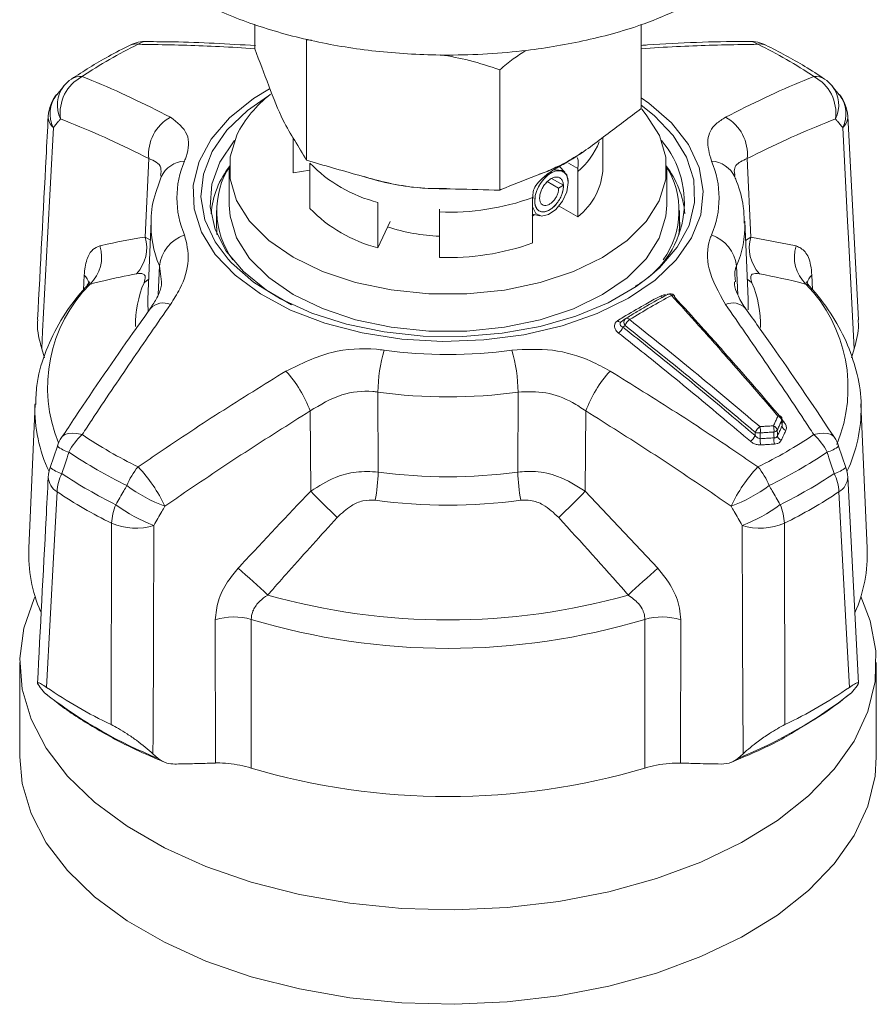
# Model space of a CAD drawing. Header units: millimetres. Extents: x 0 to 1118, y 0 to 864.
# Tile 184 of 256: x 211 to 223, y 588 to 602. Entities that reach past the tile are written whole.
import ezdxf

# ---------------------------------------------------------------- set-up
doc = ezdxf.new("R2010")
doc.units = ezdxf.units.MM

msp = doc.modelspace()

# ---------------------------------------------------------------- linework, layer by layer
at = {"color": 7, "linetype": 'Continuous', "lineweight": 15}
for p, q in [((214.2468, 601.8118), (214.2468, 601.4761)), ((219.5461, 601.8073), (219.5461, 600.6564)), ((214.9568, 601.5981), (215.0264, 601.5948)), ((214.9568, 601.5981), (214.9568, 599.9465)), ((217.6064, 601.1882), (217.6064, 599.5366)), ((211.63, 600.9646), (211.5304, 600.8443)), ((222.2626, 600.8445), (222.1625, 600.964)), ((222.5249, 597.7611), (222.3783, 600.5536)), ((214.7715, 600.2588), (214.7715, 599.8414)), ((214.7746, 599.7747), (214.7746, 600.2533)), ((219.0215, 599.8414), (219.0215, 600.2625)), ((213.8965, 599.8414), (213.8965, 599.3311)), ((214.7746, 599.7747), (214.7715, 599.8414)), ((215.0011, 599.9087), (215.0011, 599.2867)), ((218.5004, 599.7828), (218.4242, 599.8617)), ((219.8965, 599.3311), (219.8965, 599.8414)), ((214.7746, 599.7747), (215.0011, 599.8097)), ((218.4792, 599.6046), (218.3179, 599.6977)), ((218.6762, 599.7931), (218.6762, 599.1711)), ((216.8754, 599.5586), (216.781, 599.5599)), ((218.2581, 599.6544), (218.4119, 599.5657)), ((218.4119, 599.5657), (218.4792, 599.6046)), ((218.5466, 599.6462), (218.5465, 599.6455)), ((218.0575, 598.814), (218.0575, 599.4359)), ((215.9357, 598.7472), (215.9357, 599.3692)), ((216.7804, 599.2789), (216.7809, 599.2384)), ((218.6762, 599.1711), (218.4187, 599.3198)), ((213.7215, 599.2574), (213.7215, 599.0759)), ((216.7809, 599.2384), (216.7809, 598.6165)), ((218.0512, 599.1814), (218.0873, 599.2031)), ((218.0575, 599.2105), (218.1559, 599.186)), ((220.0715, 599.0759), (220.0715, 599.2574)), ((220.0738, 599.0519), (220.0715, 599.1497)), ((212.8259, 599.1121), (212.7802, 598.0442)), ((215.9357, 598.7472), (216.1025, 599.1067)), ((221.0127, 598.0442), (220.967, 599.1121)), ((219.9054, 598.1078), (219.9093, 598.1104)), ((221.0127, 598.0442), (221.0112, 598.0723)), ((219.3268, 597.7734), (219.2714, 597.7305)), ((211.3251, 597.3644), (211.363, 597.2371)), ((222.4299, 597.2371), (222.4678, 597.3644)), ((211.233, 596.6105), (211.1482, 594.6285)), ((222.6447, 594.6285), (222.5599, 596.6105)), ((222.5599, 596.6105), (222.5612, 596.5705)), ((221.4812, 596.3274), (221.4779, 596.3965)), ((211.5406, 596.0303), (211.4415, 595.7376)), ((222.3516, 595.7377), (222.2521, 596.0303)), ((222.5258, 592.7795), (222.3783, 595.6035)), ((211.0227, 593.0638), (211.0227, 591.7676)), ((222.7702, 591.7676), (222.7702, 593.0638)), ((211.3631, 592.648), (211.3251, 592.6932)), ((222.4678, 592.6932), (222.4299, 592.648)), ((211.3631, 592.648), (211.4316, 592.5939)), ((211.3779, 592.636), (211.4565, 592.5742)), ((212.8507, 591.8125), (212.9218, 591.7482)), ((220.8712, 591.7482), (220.9423, 591.8125))]:
    msp.add_line(p, q, dxfattribs=at)
at = {"color": 9, "linetype": 'Continuous', "lineweight": 0}
for p, q in [((212.744, 598.8953), (212.7929, 599.9712)), ((221.0001, 599.9712), (221.049, 598.8953)), ((218.6775, 599.8339), (218.5495, 599.9077)), ((220.0645, 598.9339), (220.0738, 599.0519)), ((212.744, 598.8953), (212.8147, 598.8508)), ((220.9784, 598.8471), (221.049, 598.8953)), ((221.049, 598.8953), (221.6708, 598.7736)), ((212.9222, 598.1091), (212.9397, 598.4994)), ((212.967, 598.2788), (212.9397, 598.4994)), ((220.8533, 598.4994), (220.8711, 598.1004)), ((211.8962, 598.1701), (211.9062, 598.3723)), ((221.8868, 598.3723), (221.8965, 598.1741)), ((221.8053, 598.2489), (221.8386, 598.2352)), ((219.3259, 597.6824), (219.2958, 597.6591)), ((215.9356, 596.7698), (215.9387, 595.6738)), ((217.8542, 595.6738), (217.8573, 596.7698)), ((215.0132, 595.4109), (215.0058, 596.5108)), ((218.7872, 596.5108), (218.7798, 595.4109)), ((221.4783, 596.3885), (221.5032, 596.3597)), ((218.7798, 595.4109), (219.7723, 594.3573)), ((213.7068, 591.6847), (213.7048, 593.6489)), ((220.0881, 593.6489), (220.0862, 591.6847))]:
    msp.add_line(p, q, dxfattribs=at)
at = {"color": 7, "linetype": 'Continuous', "lineweight": 15, "flags": 128}
for points in [[(214.4479, 600.9279), (214.2305, 600.7933), (213.9012, 600.5294), (213.6496, 600.2385), (213.482, 599.9281), (213.4029, 599.6062), (213.4142, 599.2811), (213.5157, 598.9612), (213.7048, 598.6549), (213.9766, 598.3701), (214.324, 598.1141), (214.738, 597.8937), (215.2079, 597.7144), (215.7215, 597.5809), (216.2656, 597.4968), (216.826, 597.4641), (217.3882, 597.4837), (217.9377, 597.5551), (218.4603, 597.6765), (218.9423, 597.8448), (219.3713, 598.0555), (219.3713, 598.0555)], [(219.3713, 598.0555), (219.7363, 598.3031), (220.0277, 598.5814), (220.238, 598.8831), (220.3618, 599.2003), (220.3958, 599.5249), (220.3391, 599.8484), (220.1934, 600.1625), (219.9622, 600.459), (219.6516, 600.7302), (219.5461, 600.8043)], [(213.9993, 600.2909), (213.9081, 599.9936), (213.9077, 599.6917), (213.9981, 599.3944), (214.1766, 599.1106), (214.4378, 598.8491), (214.7736, 598.6177), (215.1739, 598.4235), (215.6266, 598.2723), (216.1179, 598.1689), (216.6328, 598.1162), (217.1557, 598.116), (217.6708, 598.1682), (218.1623, 598.2713), (218.6154, 598.422), (219.0162, 598.6159), (219.3527, 598.847), (219.6145, 599.1083), (219.7937, 599.3919), (219.8849, 599.6892), (219.8853, 599.9911), (219.7948, 600.2884), (219.6163, 600.5722), (219.5529, 600.6462)], [(213.9676, 600.2164), (213.9648, 600.213), (213.7689, 599.9232), (213.6583, 599.6187), (213.636, 599.3078), (213.7027, 598.9991), (213.8565, 598.7009), (214.0932, 598.4214), (214.4063, 598.1681), (214.7524, 597.9655)], [(218.3561, 599.8111), (218.3742, 599.8158), (218.4634, 599.8089), (218.5243, 599.7489), (218.5466, 599.6462)], [(218.5466, 599.6434), (218.5253, 599.5153), (218.4651, 599.3847), (218.3764, 599.2741), (218.2745, 599.2026), (218.1768, 599.1826), (218.1004, 599.2174), (218.0583, 599.301), (218.0575, 599.3049)], [(218.0575, 599.4173), (218.0578, 599.4192), (218.0631, 599.4464)], [(213.8965, 599.3311), (213.9077, 599.1814), (213.9981, 598.8841), (214.1766, 598.6003), (214.4378, 598.3388), (214.7736, 598.1074), (215.1739, 597.9131), (215.6266, 597.762), (216.1179, 597.6585), (216.6328, 597.6059), (217.1557, 597.6057), (217.6708, 597.6579), (218.1623, 597.7609), (218.6154, 597.9117), (219.0162, 598.1055), (219.3527, 598.3367), (219.6145, 598.598), (219.7937, 598.8816), (219.8849, 599.1788), (219.8965, 599.3311)], [(213.7322, 598.9251), (213.7279, 598.9593), (213.7215, 599.0759)], [(220.0715, 599.0759), (220.0708, 599.037), (220.0607, 598.9251)], [(219.6601, 598.3526), (219.4773, 598.2169), (219.0917, 597.9943), (218.6493, 597.8103), (218.1615, 597.6697), (217.6409, 597.576), (217.1011, 597.5318), (216.5559, 597.5381), (216.0196, 597.5949), (215.5059, 597.7005), (215.0283, 597.8524), (214.5991, 598.0465), (214.2294, 598.2779), (213.9287, 598.5405), (213.8816, 598.5916)], [(222.5581, 593.9668), (222.6862, 593.6355), (222.764, 593.2204), (222.7528, 592.803), (222.6529, 592.3895), (222.4657, 591.9862), (222.1941, 591.5993), (221.8422, 591.2346), (221.4154, 590.8976), (220.92, 590.5934), (220.3636, 590.3267), (219.7547, 590.1015), (219.1024, 589.9212), (218.4167, 589.7885), (217.708, 589.7055), (216.9869, 589.6734), (216.2645, 589.6927), (215.5517, 589.763), (214.8592, 589.8835), (214.1977, 590.0521), (213.577, 590.2664), (213.0067, 590.5231), (212.4953, 590.8183), (212.0506, 591.1475), (211.6795, 591.5058), (211.3873, 591.8877), (211.1787, 592.2875), (211.0568, 592.699), (211.0234, 593.116), (211.0791, 593.5323), (211.2229, 593.9414), (211.2348, 593.9668)], [(222.7702, 591.7676), (222.7528, 591.5067), (222.6529, 591.0932), (222.4657, 590.69), (222.1941, 590.3031), (221.8422, 589.9383), (221.4154, 589.6013), (220.92, 589.2972), (220.3636, 589.0305), (219.7547, 588.8052), (219.1024, 588.6249), (218.4167, 588.4923), (217.708, 588.4092), (216.9869, 588.3771), (216.2645, 588.3964), (215.5517, 588.4668), (214.8592, 588.5872), (214.1977, 588.7558), (213.577, 588.9701), (213.0067, 589.2268), (212.4953, 589.522), (212.0506, 589.8513), (211.6795, 590.2096), (211.3873, 590.5915), (211.1787, 590.9912), (211.0568, 591.4027), (211.0227, 591.7676)]]:
    msp.add_lwpolyline(points, dxfattribs=at)
at = {"color": 9, "linetype": 'Continuous', "lineweight": 0, "flags": 128}
for points in [[(213.8816, 598.5916), (213.7049, 598.8275), (213.5638, 599.1316), (213.509, 599.4448), (213.5419, 599.759), (213.6617, 600.0661), (213.8653, 600.3581), (214.1474, 600.6275), (214.4206, 600.8194)], [(219.5461, 600.7032), (219.7231, 600.5626), (219.9862, 600.2869), (220.1692, 599.9904), (220.2675, 599.6808), (220.2785, 599.3661), (220.2019, 599.0544), (220.0396, 598.7539), (219.796, 598.4723), (219.6601, 598.3526)], [(211.4842, 600.3945), (211.4046, 598.8795), (211.3375, 597.6006), (211.3251, 597.3644)], [(222.4678, 597.3644), (222.3884, 598.8795), (222.3762, 599.1115), (222.3088, 600.3945)], [(213.7205, 599.1338), (213.7196, 599.1148), (213.7284, 598.9339)], [(212.792, 598.3182), (212.7631, 598.2934), (212.7277, 598.2693)], [(221.001, 598.3182), (221.0299, 598.2934), (221.0652, 598.2693)], [(219.9621, 598.0948), (219.9723, 598.0984), (219.9815, 598.1002), (219.9896, 598.1001), (219.9961, 598.0982), (220.0003, 598.0949)], [(212.7802, 598.0442), (212.779, 597.9856), (212.7831, 597.88)], [(221.011, 597.8953), (221.014, 597.9856), (221.0127, 598.0442)], [(219.2207, 597.7472), (219.2283, 597.7409), (219.236, 597.7358), (219.2437, 597.732), (219.2512, 597.7295), (219.2583, 597.7284), (219.265, 597.7288), (219.2709, 597.7306), (219.2761, 597.7337)], [(221.4777, 596.3034), (221.4756, 596.3467), (221.4739, 596.3812)], [(211.88, 596.1873), (211.8086, 596.2028), (211.7438, 596.2078), (211.6874, 596.2022), (211.6414, 596.186), (211.607, 596.1599), (211.5962, 596.1458)], [(221.1789, 596.2108), (221.1786, 596.1753), (221.1782, 596.1305)], [(221.3677, 596.1415), (221.3665, 596.176), (221.365, 596.2214)], [(221.4119, 596.2484), (221.4134, 596.203), (221.4145, 596.1686)], [(221.913, 596.1873), (221.9843, 596.2028), (222.0492, 596.2078), (222.1055, 596.2022), (222.1516, 596.186), (222.1859, 596.1599), (222.1961, 596.1468)], [(211.5351, 595.4034), (211.4911, 594.5863), (211.3909, 592.7215)], [(222.402, 592.7215), (222.3582, 593.5385), (222.2578, 595.4034)], [(212.864, 594.9422), (212.8572, 593.3773), (212.8517, 592.0564), (212.8507, 591.8125)], [(220.9423, 591.8125), (220.9357, 593.3773), (220.9347, 593.6169), (220.9289, 594.9422)], [(214.1975, 593.6543), (214.1968, 592.7304), (214.1961, 591.616)], [(219.5968, 591.616), (219.5961, 592.7304), (219.5955, 593.6543)]]:
    msp.add_lwpolyline(points, dxfattribs=at)
at = {"color": 7, "linetype": 'Continuous', "lineweight": 15}
for centre, radius, start, end in [((212.759, 601.0774), 0.5, 89.19159, 116.06392), ((221.034, 601.0774), 0.5, 63.93608, 90.80841), ((212.0131, 600.6468), 0.5, 124.2688, 140.23063), ((221.7799, 600.6468), 0.5, 39.76937, 55.7312), ((211.9139, 600.5274), 0.5, 140.33413, 176.98904), ((215.4966, 599.5308), 1.6792, 128.10741, 153.08607), ((221.8791, 600.5274), 0.5, 3.01096, 39.66587), ((218.8282, 599.3675), 1.3095, 298.9884, 40.40677), ((214.8989, 599.1026), 1.257, 142.10114, 174.91986), ((214.8719, 599.2561), 1.1461, 147.33582, 215.93136), ((218.1211, 599.8811), 0.9012, 308.02163, 357.47568), ((218.9042, 599.2566), 1.1601, 324.53844, 32.19414), ((218.8547, 599.0871), 1.2977, 5.60913, 37.37053), ((216.4204, 600.6661), 1.9791, 224.18173, 255.82365), ((216.8695, 601.4356), 2.5314, 251.5605, 267.99273), ((216.9133, 601.986), 3.3721, 267.74983, 289.83626), ((219.9449, 598.0444), 0.075, 42.37778, 118.33281), ((219.983, 598.0815), 0.022, 338.80625, 37.73218), ((219.3727, 597.714), 0.075, 121.6111, 127.74566), ((221.403, 596.3929), 0.075, 2.76188, 40.54345), ((212.0131, 595.8698), 0.5, 146.31796, 161.25662), ((221.7799, 595.8698), 0.5, 18.74338, 33.68204), ((211.9139, 595.5773), 0.5, 161.27814, 177.00497), ((221.8791, 595.5773), 0.5, 2.99503, 18.72186), ((213.1317, 594.5491), 1.985, 177.70866, 203.40909), ((220.6589, 594.5492), 1.9874, 336.14391, 2.2858), ((215.2088, 598.3131), 6.7706, 235.67468, 244.33069), ((218.5839, 598.3134), 6.771, 295.66952, 304.3251), ((216.8965, 600.7328), 9.5083, 253.50101, 286.49899)]:
    msp.add_arc(centre, radius, start, end, dxfattribs=at)
at = {"color": 9, "linetype": 'Continuous', "lineweight": 0}
for centre, radius, start, end in [((212.7656, 601.3809), 0.1965, 89.47436, 127.44142), ((221.0273, 601.3808), 0.1966, 52.56675, 90.16174), ((215.3519, 595.9651), 6.194, 115.90195, 124.09268), ((212.6074, 601.3797), 0.1619, 76.13291, 114.86383), ((221.1856, 601.3797), 0.1619, 65.1409, 103.86182), ((218.441, 595.9651), 6.194, 55.90732, 64.09805), ((212.1405, 600.5954), 0.5631, 117.55819, 188.31864), ((211.8536, 600.8715), 0.2246, 83.26577, 122.91744), ((221.9393, 600.8714), 0.2247, 57.08396, 96.73061), ((221.6525, 600.5954), 0.5631, 351.68073, 62.44243), ((211.9693, 600.7038), 0.4302, 142.33421, 206.20157), ((221.8323, 600.7047), 0.4229, 333.1798, 38.28441), ((211.8697, 600.5846), 0.4299, 142.55319, 206.24112), ((221.9319, 600.5854), 0.4225, 333.13894, 38.08077), ((211.6259, 600.5512), 0.2113, 179.32332, 227.88335), ((213.368, 600.0297), 0.5781, 118.63493, 185.8062), ((220.425, 600.0297), 0.5781, 354.19349, 61.36484), ((222.1671, 600.5512), 0.2113, 312.11906, 0.67228), ((217.9956, 600.5987), 1.0547, 310.19356, 337.66557), ((213.3027, 599.5651), 0.3722, 92.95614, 155.34405), ((214.4584, 599.4303), 1.2795, 156.67976, 203.32024), ((216.4204, 601.288), 1.9791, 224.18173, 255.82365), ((219.3346, 599.4303), 1.2794, 336.67904, 23.32096), ((220.484, 599.5558), 0.3819, 25.54824, 86.16849), ((216.9133, 602.6079), 3.3721, 267.74983, 289.83626), ((214.2347, 599.0566), 1.4098, 177.1944, 203.28168), ((219.5498, 599.0585), 1.4183, 336.78129, 1.25079), ((212.2401, 598.7486), 0.5248, 317.28527, 16.23653), ((213.4478, 598.4393), 0.5116, 108.73175, 173.25439), ((220.3452, 598.4393), 0.5116, 6.74489, 71.26897), ((221.5529, 598.7486), 0.5248, 163.76572, 222.71248), ((211.6364, 598.6186), 0.5099, 313.53789, 17.69966), ((222.1566, 598.6186), 0.5099, 162.30099, 226.46192), ((211.7494, 598.2053), 0.2291, 14.59253, 46.80191), ((222.0437, 598.2052), 0.2292, 133.20621, 165.39643), ((213.412, 596.835), 2.007, 135.21122, 202.34845), ((214.1025, 597.6889), 1.4922, 157.11249, 180.80926), ((219.6973, 597.6904), 1.4854, 358.54403, 22.93862), ((220.3457, 596.8284), 2.0368, 337.58456, 44.22158), ((219.8571, 598.1349), 0.0684, 224.90611, 254.29951), ((219.925, 598.0662), 0.0469, 37.62713, 109.50891), ((212.9931, 597.7424), 0.249, 66.85053, 135.44466), ((220.7999, 597.7428), 0.2487, 44.34978, 113.17683), ((219.1142, 597.7333), 0.1962, 308.2679, 337.79573), ((219.3743, 597.7274), 0.0661, 135.96357, 222.86156), ((219.5079, 597.6076), 0.1968, 128.01771, 157.65746), ((219.3496, 597.734), 0.0468, 37.66812, 110.30527), ((218.2559, 596.7262), 2.3207, 164.54671, 178.92266), ((216.8965, 603.6534), 6.3696, 262.08262, 277.91738), ((215.5373, 596.7262), 2.3205, 1.07662, 15.45401), ((213.376, 595.896), 1.7419, 20.66555, 41.81234), ((220.4171, 595.896), 1.742, 138.18833, 159.33378), ((216.8965, 603.6792), 6.9758, 262.08278, 277.91722), ((213.2305, 596.5394), 1.9988, 178.27412, 205.40489), ((221.4418, 596.4106), 0.036, 59.69877, 124.18797), ((221.3938, 596.363), 0.0822, 12.76794, 70.25724), ((220.5598, 596.5404), 2.0016, 334.60206, 0.86158), ((221.1724, 596.2512), 0.195, 351.20451, 16.71807), ((221.3316, 596.2295), 0.0824, 13.26065, 70.56413), ((221.4498, 596.3955), 0.0281, 329.23856, 2.07152), ((221.4762, 596.4153), 0.0618, 272.57871, 295.91439), ((212.4041, 595.603), 0.7849, 131.89306, 154.03986), ((215.3519, 601.3167), 6.194, 235.90732, 244.09805), ((220.9102, 596.2687), 0.2196, 307.48969, 334.08552), ((221.3056, 596.1219), 0.2196, 127.34725, 154.06698), ((221.1557, 596.3356), 0.1269, 247.95674, 280.51836), ((218.4415, 601.3159), 6.1931, 295.90134, 304.09328), ((220.9829, 596.239), 0.198, 351.82665, 16.89198), ((221.3554, 596.2922), 0.0715, 277.77027, 322.22436), ((221.5578, 596.3214), 0.0821, 192.65303, 250.03905), ((221.3888, 595.6029), 0.785, 25.96225, 48.10643), ((221.3751, 596.1027), 0.1988, 171.95511, 196.83687), ((221.5611, 596.112), 0.1957, 171.32754, 196.66211), ((221.4947, 596.1873), 0.0823, 193.14413, 250.35458), ((211.7906, 596.3127), 0.3776, 228.34313, 255.85794), ((215.2959, 601.2615), 6.418, 235.90712, 244.09825), ((218.4971, 601.2615), 6.418, 295.90176, 304.09286), ((222.0032, 596.3109), 0.3756, 284.09074, 311.75204), ((211.6939, 596.0217), 0.3804, 228.22824, 255.90689), ((212.164, 595.3701), 0.6297, 153.33375, 176.96924), ((215.2547, 601.1283), 6.5826, 236.28755, 243.71782), ((213.3335, 595.1585), 0.9035, 139.52933, 158.59729), ((211.1419, 594.3247), 2.0688, 25.19368, 43.35471), ((213.5539, 595.7207), 2.3853, 349.52817, 358.87313), ((216.8965, 602.665), 7.0565, 262.19928, 277.80072), ((220.2379, 595.7206), 2.3841, 181.12421, 190.47377), ((222.6511, 594.3246), 2.0689, 136.64594, 154.8062), ((220.4596, 595.1586), 0.9033, 21.40199, 40.47312), ((218.5377, 601.1293), 6.5837, 296.2828, 303.71182), ((222.0989, 596.022), 0.3808, 284.10398, 311.75758), ((221.629, 595.3701), 0.6297, 3.02984, 26.6662), ((211.6571, 595.6132), 0.2427, 182.32036, 239.82812), ((222.1413, 595.6099), 0.2371, 299.42252, 358.42678), ((215.2342, 600.9473), 6.6647, 236.28751, 243.71786), ((213.7456, 597.1768), 2.1029, 233.41517, 249.63666), ((226.0325, 606.2233), 15.4381, 224.457, 226.36085), ((207.7517, 606.2322), 15.4505, 313.63991, 315.54223), ((220.0471, 597.1771), 2.1032, 290.36462, 306.58356), ((218.5587, 600.9473), 6.6647, 296.28215, 303.71247), ((213.0372, 594.9368), 0.7549, 157.45663, 177.36045), ((213.5906, 596.9079), 2.0957, 233.36338, 249.71516), ((216.8965, 602.5649), 7.3458, 262.19932, 277.80077), ((220.2023, 596.9081), 2.0959, 290.28522, 306.63574), ((220.7561, 594.9369), 0.7546, 2.63422, 22.54644), ((212.6137, 595.7496), 0.8454, 246.97841, 287.22279), ((221.1792, 595.7496), 0.8454, 252.77709, 293.02144), ((21.7031, 384.033), 284.9954, 47.450667, 47.560636), ((412.8875, 383.1629), 286.1757, 132.43966, 132.549175), ((216.8965, 602.773), 9.1265, 254.2816, 285.71844), ((213.9603, 592.8175), 0.8698, 74.17656, 107.08116), ((216.8965, 602.6107), 9.3542, 253.22993, 286.7701), ((219.8326, 592.8174), 0.8699, 72.91943, 105.82249), ((215.3366, 597.7388), 6.4591, 232.80177, 248.04582), ((218.4814, 597.6877), 6.4023, 291.91713, 308.07749)]:
    msp.add_arc(centre, radius, start, end, dxfattribs=at)
at = {"color": 7, "linetype": 'Continuous', "lineweight": 15}
for points, knots in [([(213.2771, 602.2379), (213.3998, 602.1719), (213.7335, 601.9924), (214.3618, 601.7506), (215.1592, 601.5442), (216.0161, 601.4179), (216.9623, 601.3721), (217.9085, 601.428), (218.8107, 601.5834), (219.6942, 601.8271), (220.2167, 602.0883), (220.5159, 602.2379)], [0, 0, 0, 0, 0.0627054, 0.1705799, 0.2816647, 0.3894281, 0.5004169, 0.6352695, 0.7422843, 0.8524244, 1, 1, 1, 1]), ([(214.2577, 601.5196), (213.8798, 601.5415), (213.3789, 601.5706), (212.8879, 601.5731), (212.7673, 601.5737)], [0, 0, 0, 0, 0.7545424, 1, 1, 1, 1]), ([(221.0268, 601.5767), (221.0059, 601.5766), (220.5469, 601.5745), (220.054, 601.5596), (219.5755, 601.5238), (219.5461, 601.5216)], [0, 0, 0, 0, 0.04287963, 0.94128221, 1, 1, 1, 1]), ([(212.5393, 601.5266), (212.4383, 601.4757), (212.1526, 601.3318), (211.8969, 601.1668), (211.7315, 601.06)], [0, 0, 0, 0, 0.3532587, 1, 1, 1, 1]), ([(214.2468, 601.4761), (214.3107, 601.3063), (214.4384, 600.967), (214.6227, 600.4914), (214.7949, 600.2215), (214.9028, 600.0382), (214.9568, 599.9465)], [0, 0, 0, 0, 0.2716245, 0.5426883, 0.7711113, 1, 1, 1, 1]), ([(217.6064, 601.1882), (217.6681, 601.2389), (217.786, 601.3357), (217.9061, 601.4152), (217.9634, 601.453)], [0, 0, 0, 0, 0.5233857, 1, 1, 1, 1]), ([(222.0614, 601.06), (221.972, 601.1192), (221.7197, 601.2861), (221.4365, 601.4322), (221.2537, 601.5266)], [0, 0, 0, 0, 0.3543479, 1, 1, 1, 1]), ([(216.7971, 601.3946), (216.9288, 601.3709), (217.2014, 601.322), (217.4685, 601.2338), (217.6064, 601.1882)], [0, 0, 0, 0, 0.48325551, 1, 1, 1, 1]), ([(217.6064, 599.5366), (217.612, 599.5392), (217.7773, 599.6171), (218.0968, 599.7278), (218.5789, 599.9234), (219.0629, 600.2923), (219.3847, 600.5348), (219.5461, 600.6564)], [0, 0, 0, 0, 0.0085018, 0.2544644, 0.5000118, 0.7492578, 1, 1, 1, 1]), ([(211.4146, 600.5537), (211.4047, 600.3653), (211.3557, 599.435), (211.307, 598.5045), (211.2682, 597.7625)], [0, 0, 0, 0, 0.2025715, 1, 1, 1, 1]), ([(218.594, 599.9687), (218.5555, 599.9425), (218.4935, 599.9003), (218.4067, 599.8647), (218.3739, 599.8513)], [0, 0, 0, 0, 0.6222939, 1, 1, 1, 1]), ([(218.73, 600.0582), (218.7214, 600.0504), (218.6884, 600.0205), (218.6342, 599.9907), (218.594, 599.9687)], [0, 0, 0, 0, 0.2605444, 1, 1, 1, 1]), ([(218.666, 599.9841), (218.6713, 599.9792), (218.682, 599.9693), (218.6817, 599.9133), (218.6787, 599.8569), (218.6775, 599.8339)], [0, 0, 0, 0, 0.365929, 0.7404996, 1, 1, 1, 1]), ([(214.9568, 599.9465), (215.1953, 599.8774), (215.6717, 599.7396), (216.3596, 599.5546), (217.0022, 599.5563), (217.4049, 599.5432), (217.6064, 599.5366)], [0, 0, 0, 0, 0.2716262, 0.542687, 0.7711111, 1, 1, 1, 1]), ([(218.0588, 599.4767), (218.0633, 599.503), (218.0736, 599.5625), (218.1403, 599.6601), (218.2545, 599.7592), (218.3869, 599.841), (218.4988, 599.9046), (218.5452, 599.9315), (218.5678, 599.9446)], [0, 0, 0, 0, 0.126593, 0.2861701, 0.505582, 0.7275506, 0.8676038, 1, 1, 1, 1]), ([(218.3739, 599.8513), (218.3124, 599.8199), (218.2436, 599.7848), (218.1573, 599.7595), (218.1481, 599.7567)], [0, 0, 0, 0, 0.8929914, 1, 1, 1, 1]), ([(218.6775, 599.8339), (218.6772, 599.8288), (218.6765, 599.8154), (218.6763, 599.8017), (218.6762, 599.7931)], [0, 0, 0, 0, 0.3770728, 1, 1, 1, 1]), ([(212.9644, 599.7203), (212.9381, 599.6485), (212.8683, 599.458), (212.8202, 599.2561), (212.8271, 599.1299), (212.8271, 599.1286)], [0, 0, 0, 0, 0.3742027, 0.9931942, 1, 1, 1, 1]), ([(212.9725, 599.7434), (212.975, 599.7456), (212.978, 599.7483), (212.9639, 599.7216), (212.9616, 599.7172)], [0, 0, 0, 0, 0.8352088, 1, 1, 1, 1]), ([(216.781, 599.5599), (216.7302, 599.5601), (216.5411, 599.5605), (216.2241, 599.6048), (215.9265, 599.662), (215.7834, 599.7128), (215.7514, 599.7241)], [0, 0, 0, 0, 0.1390192, 0.5169487, 0.892211, 1, 1, 1, 1]), ([(218.4792, 599.6046), (218.4788, 599.5836), (218.4778, 599.5414), (218.4562, 599.4701), (218.4213, 599.3997), (218.3741, 599.3357), (218.3189, 599.2842), (218.2602, 599.25), (218.203, 599.2368), (218.1525, 599.2464), (218.1134, 599.2786), (218.0895, 599.3315), (218.0832, 599.4007), (218.0958, 599.4809), (218.1267, 599.5652), (218.1736, 599.6463), (218.2329, 599.7169), (218.2998, 599.7706), (218.3685, 599.8021), (218.4331, 599.8082), (218.4874, 599.7872), (218.5329, 599.7366), (218.5416, 599.6774), (218.5466, 599.6434)], [0, 0, 0, 0, 0.0398484, 0.0803875, 0.1216183, 0.1635405, 0.2061586, 0.2494653, 0.293463, 0.3381564, 0.3835413, 0.4296171, 0.4763831, 0.5238447, 0.572, 0.6208443, 0.6703815, 0.7206122, 0.7715374, 0.8231505, 0.8754553, 0.9284572, 1, 1, 1, 1]), ([(218.4119, 599.5657), (218.412, 599.5527), (218.4121, 599.5265), (218.3995, 599.4813), (218.3781, 599.436), (218.3482, 599.3938), (218.3125, 599.359), (218.2739, 599.3352), (218.2356, 599.3249), (218.2012, 599.3298), (218.1739, 599.3502), (218.1566, 599.3849), (218.1512, 599.4315), (218.1587, 599.4862), (218.179, 599.5447), (218.2109, 599.6017), (218.252, 599.6521), (218.2989, 599.6912), (218.3478, 599.715), (218.3943, 599.7207), (218.4342, 599.7074), (218.4637, 599.6752), (218.4798, 599.6265), (218.4806, 599.5649), (218.4656, 599.4956), (218.4353, 599.4243), (218.392, 599.3572), (218.3392, 599.3007), (218.2812, 599.2598), (218.2228, 599.2388), (218.1694, 599.2402), (218.1256, 599.2645), (218.0966, 599.3107), (218.0821, 599.3685), (218.0898, 599.4151), (218.0931, 599.4355)], [0, 0, 0, 0, 0.0212191, 0.042982, 0.0653315, 0.0883112, 0.1118764, 0.1359864, 0.160683, 0.1860081, 0.2119204, 0.2383769, 0.2654196, 0.2930908, 0.3213496, 0.3501524, 0.3795413, 0.4095596, 0.4401643, 0.4713122, 0.5030475, 0.5354102, 0.568362, 0.6018559, 0.635937, 0.6706471, 0.7059437, 0.7417833, 0.7782109, 0.8152659, 0.8529089, 0.8910958, 0.9298683, 0.9692696, 1, 1, 1, 1]), ([(218.0976, 599.4745), (218.0978, 599.476), (218.1017, 599.5125), (218.1403, 599.593), (218.2091, 599.6955), (218.2984, 599.7729), (218.3905, 599.8105), (218.4712, 599.801), (218.5307, 599.7463), (218.5413, 599.6797), (218.5466, 599.6462)], [0, 0, 0, 0, 0.0059076, 0.1403389, 0.2773476, 0.416929, 0.5590817, 0.7038084, 0.8506262, 1, 1, 1, 1]), ([(220.8295, 599.7186), (220.8247, 599.7385), (220.8197, 599.7593), (220.8189, 599.7489), (220.8188, 599.7485)], [0, 0, 0, 0, 0.9593979, 1, 1, 1, 1]), ([(220.9587, 599.0838), (220.9573, 599.1607), (220.9539, 599.3549), (220.8907, 599.5669), (220.8373, 599.6987), (220.8286, 599.7203)], [0, 0, 0, 0, 0.3543539, 0.8944704, 1, 1, 1, 1]), ([(218.0575, 599.4359), (218.0576, 599.4445), (218.0577, 599.4583), (218.0585, 599.4716), (218.0588, 599.4767)], [0, 0, 0, 0, 0.6229272, 1, 1, 1, 1]), ([(211.9543, 598.2361), (211.9121, 598.1893), (211.7589, 598.0196), (211.5469, 597.7058), (211.3559, 597.2914), (211.2514, 596.9181), (211.2446, 596.6854), (211.242, 596.5971)], [0, 0, 0, 0, 0.097051, 0.3523798, 0.6040728, 0.8498542, 1, 1, 1, 1]), ([(211.9833, 598.2801), (211.9839, 598.2803), (211.9853, 598.281), (211.9629, 598.253), (211.95, 598.237)], [0, 0, 0, 0, 0.426335, 1, 1, 1, 1]), ([(212.9698, 598.2797), (212.9687, 598.26), (212.9659, 598.2094), (212.9204, 598.0753), (212.8453, 597.9663), (212.8115, 597.9173)], [0, 0, 0, 0, 0.2584228, 0.6662916, 1, 1, 1, 1]), ([(220.977, 597.9181), (220.9756, 597.9199), (220.9248, 597.9848), (220.8651, 598.1022), (220.8223, 598.2297), (220.823, 598.2693), (220.8233, 598.2829)], [0, 0, 0, 0, 0.0117582, 0.4285504, 0.8046986, 1, 1, 1, 1]), ([(221.8404, 598.2377), (221.8402, 598.2378), (221.8159, 598.2541), (221.8076, 598.2878), (221.8091, 598.2811), (221.8094, 598.2795)], [0, 0, 0, 0, 0.0051974, 0.7648989, 1, 1, 1, 1]), ([(222.5588, 596.5635), (222.5595, 596.5733), (222.5694, 596.7225), (222.5141, 597.0111), (222.3899, 597.4184), (222.1813, 597.8093), (221.9851, 598.0785), (221.8586, 598.2162), (221.8399, 598.2366)], [0, 0, 0, 0, 0.0163641, 0.2495731, 0.4825447, 0.7180593, 0.9581747, 1, 1, 1, 1]), ([(219.331, 597.7762), (219.3783, 597.8051), (219.4739, 597.8634), (219.6654, 597.9759), (219.8096, 598.0552), (219.9054, 598.1078)], [0, 0, 0, 0, 0.2474534, 0.5000103, 1, 1, 1, 1]), ([(220.0034, 598.0736), (220.1271, 597.9373), (220.3958, 597.6412), (220.8828, 597.0933), (221.2437, 596.6746), (221.4616, 596.422)], [0, 0, 0, 0, 0.2526071, 0.5490281, 1, 1, 1, 1]), ([(212.8165, 597.9164), (212.7377, 597.8063), (212.3912, 597.3221), (211.985, 596.7311), (211.6598, 596.2392), (211.5975, 596.1449)], [0, 0, 0, 0, 0.1922005, 0.8450765, 1, 1, 1, 1]), ([(222.1959, 596.1466), (222.1832, 596.1658), (221.8987, 596.5968), (221.4932, 597.1913), (221.0964, 597.7475), (220.9764, 597.9157)], [0, 0, 0, 0, 0.0314364, 0.7070632, 1, 1, 1, 1]), ([(211.3251, 597.3644), (211.293, 597.482), (211.2561, 597.617), (211.2699, 597.7457), (211.2717, 597.7622)], [0, 0, 0, 0, 0.8715192, 1, 1, 1, 1]), ([(222.5194, 597.7607), (222.5219, 597.7379), (222.5359, 597.6094), (222.4985, 597.475), (222.4678, 597.3644)], [0, 0, 0, 0, 0.17719998, 1, 1, 1, 1]), ([(211.4146, 595.6034), (211.4047, 595.414), (211.3554, 594.4719), (211.3063, 593.5301), (211.2671, 592.7777)], [0, 0, 0, 0, 0.20110306, 1, 1, 1, 1]), ([(211.3909, 592.7215), (211.3662, 592.7379), (211.3169, 592.7706), (211.2729, 592.7905), (211.2569, 592.78), (211.2987, 592.7269), (211.3251, 592.6932)], [0, 0, 0, 0, 0.1616512, 0.3221626, 0.5706676, 1, 1, 1, 1]), ([(222.4678, 592.6932), (222.4957, 592.7288), (222.5364, 592.7807), (222.5185, 592.7897), (222.4779, 592.7718), (222.4264, 592.7377), (222.402, 592.7215)], [0, 0, 0, 0, 0.4557375, 0.6638293, 0.8405458, 1, 1, 1, 1]), ([(211.4565, 592.5742), (211.4877, 592.5492), (211.67, 592.404), (212.0465, 592.1622), (212.5372, 591.8955), (212.8742, 591.7537), (213.0083, 591.6973)], [0, 0, 0, 0, 0.0720993, 0.4204094, 0.7692613, 1, 1, 1, 1]), ([(221.7143, 592.1576), (221.8562, 592.242), (222.1072, 592.3912), (222.3213, 592.5624), (222.4143, 592.6369)], [0, 0, 0, 0, 0.56536675, 1, 1, 1, 1]), ([(212.8507, 591.8125), (212.7804, 591.8726), (212.6781, 591.9601), (212.5041, 592.0798), (212.3808, 592.1566), (212.3097, 592.1932), (212.276, 592.2106)], [0, 0, 0, 0, 0.4557353, 0.6638206, 0.8405425, 1, 1, 1, 1]), ([(220.7868, 591.6973), (220.8704, 591.7323), (221.1578, 591.8523), (221.473, 592.0036), (221.6793, 592.1353), (221.7143, 592.1576)], [0, 0, 0, 0, 0.2543698, 0.8737139, 1, 1, 1, 1]), ([(221.517, 592.2106), (221.4828, 592.193), (221.4145, 592.1578), (221.2856, 592.0779), (221.1118, 591.9578), (221.008, 591.8689), (220.9423, 591.8125)], [0, 0, 0, 0, 0.16165087, 0.3221637, 0.57066576, 1, 1, 1, 1]), ([(212.9218, 591.7482), (212.9586, 591.7227), (213.0244, 591.6772), (213.1128, 591.6727), (213.1518, 591.6707)], [0, 0, 0, 0, 0.5588216, 1, 1, 1, 1]), ([(220.6411, 591.6707), (220.6919, 591.6744), (220.7801, 591.6808), (220.8441, 591.7281), (220.8712, 591.7482)], [0, 0, 0, 0, 0.57684665, 1, 1, 1, 1]), ([(213.1518, 591.6707), (213.183, 591.6713), (213.2927, 591.6731), (213.4775, 591.6773), (213.6316, 591.6822), (213.7068, 591.6847)], [0, 0, 0, 0, 0.1688463, 0.5946992, 1, 1, 1, 1]), ([(214.1961, 591.616), (214.1458, 591.6297), (214.0453, 591.6571), (213.8803, 591.6808), (213.7689, 591.6864), (213.7147, 591.6849), (213.7068, 591.6847)], [0, 0, 0, 0, 0.3122319, 0.6241398, 0.9448998, 1, 1, 1, 1]), ([(220.0862, 591.6847), (220.0351, 591.6844), (219.9328, 591.6838), (219.7561, 591.659), (219.6493, 591.6301), (219.5968, 591.616)], [0, 0, 0, 0, 0.3366566, 0.6738467, 1, 1, 1, 1]), ([(220.0862, 591.6847), (220.1615, 591.6822), (220.3469, 591.6762), (220.5315, 591.6728), (220.6411, 591.6707)], [0, 0, 0, 0, 0.4060735, 1, 1, 1, 1])]:
    msp.add_open_spline(points, degree=3, knots=knots, dxfattribs=at)
at = {"color": 9, "linetype": 'Continuous', "lineweight": 0}
for points, knots in [([(214.2468, 601.4766), (214.0855, 601.487), (213.6206, 601.5167), (213.0893, 601.5306), (212.7191, 601.5359), (212.6462, 601.5369)], [0, 0, 0, 0, 0.2991388, 0.8618782, 1, 1, 1, 1]), ([(221.1468, 601.5369), (221.0738, 601.5359), (220.7036, 601.5306), (220.1724, 601.5167), (219.7075, 601.487), (219.5461, 601.4766)], [0, 0, 0, 0, 0.1381214, 0.7008611, 1, 1, 1, 1]), ([(211.88, 601.0946), (211.9239, 601.0768), (212.147, 600.9868), (212.5503, 600.8116), (212.9106, 600.6287), (213.091, 600.5371)], [0, 0, 0, 0, 0.1092205, 0.5542075, 1, 1, 1, 1]), ([(220.702, 600.5371), (220.8823, 600.6287), (221.2427, 600.8116), (221.6459, 600.9868), (221.869, 601.0768), (221.913, 601.0946)], [0, 0, 0, 0, 0.4457923, 0.8907796, 1, 1, 1, 1]), ([(211.5833, 600.5139), (211.5744, 600.5031), (211.5413, 600.4634), (211.5082, 600.4235), (211.4842, 600.3945)], [0, 0, 0, 0, 0.2710103, 1, 1, 1, 1]), ([(212.7929, 599.9712), (212.6123, 600.0601), (212.2511, 600.2378), (211.8493, 600.4086), (211.6271, 600.4966), (211.5833, 600.5139)], [0, 0, 0, 0, 0.445417, 0.89066, 1, 1, 1, 1]), ([(213.091, 600.5371), (213.183, 600.466), (213.3577, 600.3311), (213.3435, 600.0903), (213.2912, 599.9567), (213.2835, 599.9368)], [0, 0, 0, 0, 0.4871141, 0.9237819, 1, 1, 1, 1]), ([(220.5095, 599.9368), (220.4815, 600.0374), (220.426, 600.2373), (220.5302, 600.4288), (220.6572, 600.5088), (220.702, 600.5371)], [0, 0, 0, 0, 0.3959622, 0.7869017, 1, 1, 1, 1]), ([(222.2096, 600.5139), (222.1658, 600.4966), (221.9437, 600.4086), (221.5418, 600.2378), (221.1807, 600.0601), (221.0001, 599.9712)], [0, 0, 0, 0, 0.1093412, 0.5545838, 1, 1, 1, 1]), ([(222.3088, 600.3945), (222.2847, 600.4235), (222.2517, 600.4634), (222.2186, 600.5031), (222.2096, 600.5139)], [0, 0, 0, 0, 0.7289965, 1, 1, 1, 1]), ([(212.9558, 599.7405), (212.9602, 599.7775), (212.9741, 599.8946), (212.8665, 599.9401), (212.7929, 599.9712)], [0, 0, 0, 0, 0.3154192, 1, 1, 1, 1]), ([(221.0001, 599.9712), (220.9683, 599.9578), (220.8794, 599.9204), (220.8085, 599.8478), (220.8275, 599.7608), (220.8319, 599.7405)], [0, 0, 0, 0, 0.2996316, 0.8361113, 1, 1, 1, 1]), ([(212.1221, 598.7736), (212.1303, 598.7755), (212.335, 598.8247), (212.5436, 598.8607), (212.744, 598.8953)], [0, 0, 0, 0, 0.0396609, 1, 1, 1, 1]), ([(213.2835, 598.9238), (213.3114, 598.8107), (213.367, 598.586), (213.2628, 598.2422), (213.1358, 598.042), (213.091, 597.9714)], [0, 0, 0, 0, 0.3959646, 0.7869026, 1, 1, 1, 1]), ([(220.702, 597.9714), (220.6099, 598.1358), (220.4353, 598.4476), (220.4495, 598.7664), (220.5017, 598.9034), (220.5095, 598.9238)], [0, 0, 0, 0, 0.4871121, 0.9237792, 1, 1, 1, 1]), ([(212.1221, 598.7736), (212.0895, 598.7601), (212.0168, 598.7301), (211.9339, 598.5995), (211.9154, 598.4481), (211.9062, 598.3723)], [0, 0, 0, 0, 0.2894249, 0.6444436, 1, 1, 1, 1]), ([(221.8868, 598.3723), (221.8823, 598.4197), (221.8699, 598.5525), (221.8016, 598.7121), (221.7143, 598.7531), (221.6708, 598.7736)], [0, 0, 0, 0, 0.2175479, 0.6095186, 1, 1, 1, 1]), ([(220.8533, 598.4994), (220.8476, 598.4855), (220.8225, 598.4238), (220.8306, 598.3442), (220.8369, 598.2823)], [0, 0, 0, 0, 0.2239686, 1, 1, 1, 1]), ([(212.6257, 598.3926), (212.4752, 598.3624), (212.2687, 598.321), (212.0587, 598.2675), (211.9959, 598.2511), (211.9876, 598.2489)], [0, 0, 0, 0, 0.69989497, 0.96020732, 1, 1, 1, 1]), ([(212.7277, 598.2693), (212.7363, 598.298), (212.7535, 598.356), (212.7184, 598.3999), (212.6601, 598.3953), (212.6257, 598.3926)], [0, 0, 0, 0, 0.2874979, 0.5791299, 1, 1, 1, 1]), ([(221.1673, 598.3926), (221.1295, 598.3952), (221.0669, 598.3997), (221.04, 598.3475), (221.0576, 598.2928), (221.0652, 598.2693)], [0, 0, 0, 0, 0.4646374, 0.7701515, 1, 1, 1, 1]), ([(221.8053, 598.2489), (221.797, 598.2511), (221.5879, 598.3059), (221.3733, 598.3501), (221.1673, 598.3926)], [0, 0, 0, 0, 0.0397938, 1, 1, 1, 1]), ([(211.9876, 598.2489), (211.9771, 598.2529), (211.965, 598.2576), (211.9557, 598.2385), (211.9545, 598.2359)], [0, 0, 0, 0, 0.8682616, 1, 1, 1, 1]), ([(219.2207, 597.7472), (219.2472, 597.7634), (219.3682, 597.8377), (219.5521, 597.9455), (219.7216, 598.0397), (219.7965, 598.0801), (219.8086, 598.0866)], [0, 0, 0, 0, 0.135203, 0.6179226, 0.9383189, 1, 1, 1, 1]), ([(219.9621, 598.0948), (219.9619, 598.0947), (219.866, 598.043), (219.674, 597.9362), (219.4825, 597.8205), (219.3867, 597.7626)], [0, 0, 0, 0, 0.00110828, 0.49999779, 1, 1, 1, 1]), ([(219.8908, 598.0997), (219.8904, 598.0998), (219.875, 598.1033), (219.8444, 598.1006), (219.8205, 598.0913), (219.8086, 598.0866)], [0, 0, 0, 0, 0.0142315, 0.5074613, 1, 1, 1, 1]), ([(221.4215, 596.4404), (221.2035, 596.6934), (220.8421, 597.1127), (220.3547, 597.6617), (220.0858, 597.9583), (219.9621, 598.0948)], [0, 0, 0, 0, 0.4509593, 0.7473814, 1, 1, 1, 1]), ([(213.091, 597.9714), (212.9106, 597.7116), (212.5503, 597.1925), (212.147, 596.5911), (211.9239, 596.2537), (211.88, 596.1873)], [0, 0, 0, 0, 0.4457926, 0.8907802, 1, 1, 1, 1]), ([(221.913, 596.1873), (221.869, 596.2537), (221.6459, 596.5911), (221.2427, 597.1926), (220.8823, 597.7116), (220.702, 597.9714)], [0, 0, 0, 0, 0.1092202, 0.5542063, 1, 1, 1, 1]), ([(219.2207, 597.7472), (219.2135, 597.742), (219.1957, 597.729), (219.1793, 597.6987), (219.1783, 597.6584), (219.1968, 597.6153), (219.2227, 597.5913), (219.2357, 597.5793)], [0, 0, 0, 0, 0.1315947, 0.3267656, 0.5406175, 0.7705581, 1, 1, 1, 1]), ([(219.2958, 597.6591), (219.2875, 597.6636), (219.2712, 597.6722), (219.2581, 597.689), (219.2555, 597.702), (219.257, 597.7123), (219.2603, 597.7191), (219.266, 597.7259), (219.2694, 597.7285), (219.2717, 597.7302)], [0, 0, 0, 0, 0.2648604, 0.5154506, 0.6828168, 0.7332386, 0.884725, 0.9236438, 1, 1, 1, 1]), ([(219.2958, 597.6591), (219.5065, 597.4915), (219.9918, 597.1053), (220.595, 596.6072), (220.9866, 596.2754), (221.1077, 596.1728)], [0, 0, 0, 0, 0.3464855, 0.7979827, 1, 1, 1, 1]), ([(221.1081, 596.218), (221.0793, 596.2425), (220.7801, 596.4969), (220.1884, 596.992), (219.62, 597.447), (219.3259, 597.6824)], [0, 0, 0, 0, 0.0488394, 0.5078528, 1, 1, 1, 1]), ([(219.3867, 597.7626), (219.4066, 597.7468), (219.702, 597.5131), (220.3, 597.0314), (220.8719, 596.5496), (221.1723, 596.2965)], [0, 0, 0, 0, 0.03325541, 0.49216471, 1, 1, 1, 1]), ([(221.0438, 596.0945), (220.923, 596.197), (220.5321, 596.5284), (219.93, 597.0259), (219.4459, 597.4117), (219.2357, 597.5793)], [0, 0, 0, 0, 0.2020249, 0.6535308, 1, 1, 1, 1]), ([(214.6743, 597.0574), (214.8783, 597.1572), (215.2652, 597.3465), (215.7498, 597.3773), (215.9843, 597.3488), (216.0191, 597.3446)], [0, 0, 0, 0, 0.4871109, 0.9237827, 1, 1, 1, 1]), ([(217.7739, 597.3446), (217.9589, 597.3545), (218.3267, 597.3742), (218.7903, 597.2378), (219.033, 597.1044), (219.1187, 597.0574)], [0, 0, 0, 0, 0.3959655, 0.7869011, 1, 1, 1, 1]), ([(212.6462, 595.7449), (212.7191, 595.7947), (213.0893, 596.0471), (213.762, 596.4931), (214.37, 596.8692), (214.6743, 597.0574)], [0, 0, 0, 0, 0.1092204, 0.5542077, 1, 1, 1, 1]), ([(219.1187, 597.0574), (219.423, 596.8692), (220.031, 596.4931), (220.7037, 596.0471), (221.0738, 595.7947), (221.1468, 595.7449)], [0, 0, 0, 0, 0.4457939, 0.8907795, 1, 1, 1, 1]), ([(215.9356, 596.7698), (215.9117, 596.7728), (215.7496, 596.7927), (215.4083, 596.7548), (215.1463, 596.596), (215.0058, 596.5108)], [0, 0, 0, 0, 0.0743207, 0.5037402, 1, 1, 1, 1]), ([(218.7872, 596.5108), (218.7277, 596.5506), (218.5617, 596.6618), (218.2425, 596.7844), (217.9851, 596.7747), (217.8573, 596.7698)], [0, 0, 0, 0, 0.2194745, 0.6124379, 1, 1, 1, 1]), ([(215.0058, 596.5108), (214.7076, 596.3232), (214.1113, 595.9482), (213.45, 595.5054), (213.0857, 595.2547), (213.0139, 595.2053)], [0, 0, 0, 0, 0.4454168, 0.89066005, 1, 1, 1, 1]), ([(220.779, 595.2053), (220.7072, 595.2547), (220.3429, 595.5054), (219.6817, 595.9482), (219.0854, 596.3232), (218.7872, 596.5108)], [0, 0, 0, 0, 0.1093412, 0.5545823, 1, 1, 1, 1]), ([(221.3591, 596.3072), (221.3635, 596.3168), (221.3754, 596.3421), (221.3962, 596.3866), (221.4126, 596.4213), (221.4215, 596.4404)], [0, 0, 0, 0, 0.2132208, 0.5694225, 1, 1, 1, 1]), ([(221.1723, 596.2965), (221.1793, 596.297), (221.2085, 596.2987), (221.2598, 596.3018), (221.3151, 596.3049), (221.3481, 596.3067), (221.3591, 596.3072)], [0, 0, 0, 0, 0.1117972, 0.46798411, 0.82418096, 1, 1, 1, 1]), ([(221.4739, 596.3812), (221.465, 596.3622), (221.4487, 596.3275), (221.4281, 596.2832), (221.4163, 596.2579), (221.4119, 596.2484)], [0, 0, 0, 0, 0.43054891, 0.78674602, 1, 1, 1, 1]), ([(221.4805, 596.3273), (221.4808, 596.3257), (221.4825, 596.317), (221.4798, 596.3095), (221.4777, 596.3034)], [0, 0, 0, 0, 0.1947686, 1, 1, 1, 1]), ([(221.5297, 596.2442), (221.5331, 596.2545), (221.5406, 596.2777), (221.5323, 596.3192), (221.5129, 596.3462), (221.5032, 596.3597)], [0, 0, 0, 0, 0.2828273, 0.6416233, 1, 1, 1, 1]), ([(221.1077, 596.1728), (221.1077, 596.176), (221.1078, 596.1911), (221.108, 596.2061), (221.1081, 596.218)], [0, 0, 0, 0, 0.2129312, 1, 1, 1, 1]), ([(221.1782, 596.1305), (221.17, 596.1319), (221.1532, 596.1348), (221.1282, 596.1501), (221.1148, 596.1649), (221.1077, 596.1728)], [0, 0, 0, 0, 0.3071895, 0.6309846, 1, 1, 1, 1]), ([(221.365, 596.2214), (221.3541, 596.2208), (221.3211, 596.219), (221.266, 596.216), (221.2149, 596.213), (221.1858, 596.2113), (221.1789, 596.2108)], [0, 0, 0, 0, 0.1758203, 0.532035, 0.8882199, 1, 1, 1, 1]), ([(221.4145, 596.1686), (221.4219, 596.1844), (221.4318, 596.2055), (221.449, 596.2424), (221.4627, 596.2715), (221.4739, 596.2953), (221.4777, 596.3034)], [0, 0, 0, 0, 0.34998249, 0.46881863, 0.81880723, 1, 1, 1, 1]), ([(221.5297, 596.2442), (221.526, 596.2361), (221.5148, 596.2125), (221.4939, 596.1677), (221.4768, 596.1309), (221.467, 596.1098)], [0, 0, 0, 0, 0.1811821, 0.5311564, 1, 1, 1, 1]), ([(221.0438, 596.0945), (221.0443, 596.0941), (221.0577, 596.0828), (221.087, 596.064), (221.1362, 596.0462), (221.1686, 596.0455), (221.1848, 596.0451)], [0, 0, 0, 0, 0.0129988, 0.3531549, 0.6764297, 1, 1, 1, 1]), ([(221.1782, 596.1305), (221.1897, 596.1312), (221.2232, 596.1333), (221.2864, 596.1371), (221.3381, 596.1399), (221.3677, 596.1415)], [0, 0, 0, 0, 0.1812225, 0.5312083, 1, 1, 1, 1]), ([(221.3736, 596.0559), (221.3716, 596.0558), (221.3421, 596.0542), (221.2905, 596.0514), (221.2297, 596.0478), (221.1962, 596.0458), (221.1848, 596.0451)], [0, 0, 0, 0, 0.0332101, 0.4688033, 0.8187882, 1, 1, 1, 1]), ([(221.4145, 596.1686), (221.4114, 596.1626), (221.4058, 596.1517), (221.394, 596.1451), (221.3819, 596.1413), (221.3742, 596.1414), (221.3677, 596.1415)], [0, 0, 0, 0, 0.3471656, 0.6323282, 0.6884654, 1, 1, 1, 1]), ([(221.3736, 596.0559), (221.3866, 596.0576), (221.4139, 596.0611), (221.448, 596.0798), (221.4607, 596.0998), (221.467, 596.1098)], [0, 0, 0, 0, 0.3092169, 0.6547098, 1, 1, 1, 1]), ([(211.6984, 595.9466), (211.6896, 595.92), (211.6572, 595.8221), (211.6248, 595.7241), (211.6012, 595.6527)], [0, 0, 0, 0, 0.2710524, 1, 1, 1, 1]), ([(222.1917, 595.6527), (222.1681, 595.7241), (222.1357, 595.8221), (222.1034, 595.92), (222.0946, 595.9466)], [0, 0, 0, 0, 0.728948, 1, 1, 1, 1]), ([(215.0132, 595.4109), (215.1228, 595.4805), (215.3145, 595.6024), (215.6405, 595.6889), (215.838, 595.6789), (215.9387, 595.6738)], [0, 0, 0, 0, 0.395385, 0.6917537, 1, 1, 1, 1]), ([(217.8542, 595.6738), (217.9346, 595.6791), (218.1171, 595.6911), (218.4471, 595.6189), (218.6573, 595.4875), (218.7798, 595.4109)], [0, 0, 0, 0, 0.2471614, 0.5613271, 1, 1, 1, 1]), ([(212.34, 595.2262), (212.377, 595.2899), (212.4277, 595.3773), (212.4785, 595.4646), (212.4923, 595.4882)], [0, 0, 0, 0, 0.7289484, 1, 1, 1, 1]), ([(214.0207, 594.3573), (214.0336, 594.3714), (214.3598, 594.727), (214.6931, 595.0759), (215.0132, 595.4109)], [0, 0, 0, 0, 0.03966141, 1, 1, 1, 1]), ([(221.3006, 595.4882), (221.3144, 595.4646), (221.3652, 595.3773), (221.416, 595.2899), (221.453, 595.2262)], [0, 0, 0, 0, 0.2710505, 1, 1, 1, 1]), ([(215.8994, 595.2872), (215.8427, 595.2881), (215.7283, 595.2899), (215.5422, 595.2062), (215.4393, 595.1085), (215.3784, 595.0508)], [0, 0, 0, 0, 0.28749978, 0.57913298, 1, 1, 1, 1]), ([(218.4145, 595.0508), (218.3468, 595.1143), (218.2346, 595.2197), (218.0438, 595.2932), (217.9386, 595.289), (217.8935, 595.2872)], [0, 0, 0, 0, 0.4646379, 0.7701539, 1, 1, 1, 1]), ([(213.0139, 595.2053), (213.0004, 595.1816), (212.9504, 595.0938), (212.9004, 595.0061), (212.864, 594.9422)], [0, 0, 0, 0, 0.2710103, 1, 1, 1, 1]), ([(220.9289, 594.9422), (220.8925, 595.0061), (220.8426, 595.0938), (220.7926, 595.1816), (220.779, 595.2053)], [0, 0, 0, 0, 0.7289947, 1, 1, 1, 1]), ([(212.276, 592.2106), (212.2766, 592.491), (212.2789, 593.4112), (212.2814, 594.3316), (212.2831, 594.9716)], [0, 0, 0, 0, 0.3046451, 1, 1, 1, 1]), ([(215.3784, 595.0508), (215.1542, 594.8042), (214.8466, 594.466), (214.5311, 594.1092), (214.4366, 594.002), (214.424, 593.9878)], [0, 0, 0, 0, 0.6998953, 0.9602073, 1, 1, 1, 1]), ([(219.3689, 593.9878), (219.3564, 594.002), (219.0415, 594.3593), (218.7216, 594.7121), (218.4145, 595.0508)], [0, 0, 0, 0, 0.0397939, 1, 1, 1, 1]), ([(221.5098, 594.9716), (221.5106, 594.6912), (221.5131, 593.7708), (221.5154, 592.8505), (221.517, 592.2106)], [0, 0, 0, 0, 0.304645, 1, 1, 1, 1]), ([(214.0207, 594.3573), (213.9691, 594.2952), (213.8543, 594.1569), (213.7313, 593.9075), (213.7137, 593.7352), (213.7048, 593.6489)], [0, 0, 0, 0, 0.2894248, 0.6444438, 1, 1, 1, 1]), ([(220.0881, 593.6489), (220.0848, 593.7008), (220.0753, 593.8463), (219.9781, 594.1015), (219.8408, 594.2721), (219.7723, 594.3573)], [0, 0, 0, 0, 0.21754692, 0.60952143, 1, 1, 1, 1]), ([(214.424, 593.9878), (214.3863, 593.9609), (214.3059, 593.9036), (214.2434, 593.8189), (214.2052, 593.7335), (214.201, 593.6903), (214.1975, 593.6543)], [0, 0, 0, 0, 0.3120032, 0.6652664, 0.7209699, 1, 1, 1, 1]), ([(219.3689, 593.9878), (219.4189, 593.951), (219.5024, 593.8896), (219.5633, 593.7934), (219.591, 593.7196), (219.5937, 593.6803), (219.5955, 593.6543)], [0, 0, 0, 0, 0.4151081, 0.69375009, 0.79691927, 1, 1, 1, 1])]:
    msp.add_open_spline(points, degree=3, knots=knots, dxfattribs=at)

doc.saveas('drawing.dxf')
